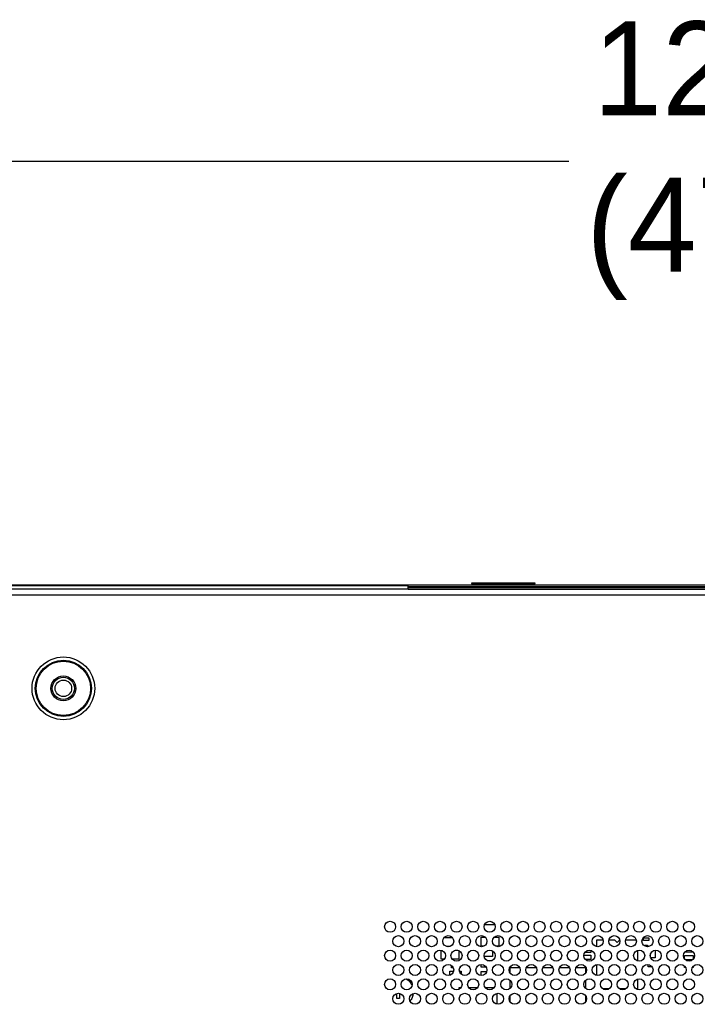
# Model space of a CAD drawing. Header units: millimetres. Extents: x 3619 to 4737, y 1503 to 2366.
# Tile 78 of 256: x 3991 to 4032, y 1975 to 2034. Entities that reach past the tile are written whole.
import ezdxf

# ---------------------------------------------------------------- set-up
doc = ezdxf.new("R2010")
doc.units = ezdxf.units.MM
doc.header["$PDSIZE"] = -1
doc.styles.add('SLDTEXTSTYLE0', font='arial.ttf', dxfattribs={"width": 0.948})
doc.dimstyles.new('SLDDIMSTYLE0', dxfattribs={"dimtxt": 5.650301, "dimasz": 4.572, "dimexe": 0, "dimexo": 0.0625, "dimgap": 1.412575, "dimtad": 0, "dimtih": 1, "dimtoh": 1, "dimlfac": 3, "dimrnd": 1e-09, "dimzin": 12, "dimdsep": 46, "dimtxsty": 'SLDTEXTSTYLE0', "dimsah": 1, "dimcen": 0.09, "dimadec": 0, "dimazin": 3, "dimtfac": 1, "dimtofl": 0, "dimtmove": 0, "dimatfit": 3, "dimfxl": 1, "dimfrac": 2, "dimtolj": 1, "dimtzin": 12, "dimarcsym": 0})

# ---------------------------------------------------------------- blocks, each defined once
blk = doc.blocks.new('*D33')
at = {"color": 0, "linetype": 'Continuous', "lineweight": -2}
for p, q in [((3835.075, 2000.076), (3835.075, 2025.52)), ((3839.647, 2025.52), (4024.009, 2025.52)), ((4234.159, 2025.52), (4049.797, 2025.52)), ((4238.731, 2000.076), (4238.731, 2025.52))]:
    blk.add_line(p, q, dxfattribs=at)
at = {"color": 0}
for points in [[(3839.647, 2026.282), (3839.647, 2024.758), (3835.075, 2025.52)], [(4234.159, 2024.758), (4234.159, 2026.282), (4238.731, 2025.52)]]:
    blk.add_solid(points, dxfattribs=at)
at = {"layer": 'Defpoints', "color": 0}
for p in [(4238.731, 2025.52), (3835.075, 2000.014), (4238.731, 2000.014)]:
    blk.add_point(p, dxfattribs=at)
at = {"color": 0, "lineweight": 0, "insert": (4036.903, 2033.941), "char_height": 5.6503, "attachment_point": 2, "style": 'SLDTEXTSTYLE0'}
blk.add_mtext('\\A1;1210.5\\P(47.66)', dxfattribs=at)

msp = doc.modelspace()

# ---------------------------------------------------------------- linework, layer by layer
at = {"color": 7, "linetype": 'Continuous', "lineweight": 30}
for p, q in [((4018.143, 2000.1199), (4018.143, 2000.0932)), ((4021.9763, 2000.1199), (4018.143, 2000.1199)), ((4021.9763, 2000.0932), (4021.9763, 2000.1199)), ((4237.8706, 1999.7472), (3835.9353, 1999.7472)), ((3841.7678, 2000.0139), (4014.328, 2000.0139)), ((3841.7678, 1999.9672), (4014.3263, 1999.9672)), ((4014.3263, 1999.9738), (4014.3263, 1999.9672)), ((4014.3263, 1999.7472), (4014.3263, 1999.9672)), ((4059.4263, 1999.9039), (4014.3263, 1999.9039)), ((4059.4263, 1999.8505), (4014.3263, 1999.8505)), ((4014.3263, 1999.7505), (4035.1263, 1999.7505)), ((4014.328, 1999.9905), (4014.328, 2000.0139)), ((4014.328, 2000.0139), (4014.6596, 2000.0139)), ((4014.6596, 1999.9905), (4014.328, 1999.9905)), ((4014.6596, 2000.0139), (4059.093, 2000.0139)), ((4014.6596, 1999.9905), (4014.6596, 2000.0139)), ((4059.093, 1999.9905), (4014.6596, 1999.9905)), ((4018.143, 2000.0932), (4021.9763, 2000.0932)), ((3835.6996, 1999.4139), (4238.1063, 1999.4139)), ((4018.9338, 1979.5672), (4019.5388, 1979.5672)), ((4016.4859, 1978.7805), (4016.9867, 1978.7805)), ((4018.7263, 1978.2672), (4018.7263, 1978.8005)), ((4018.7263, 1978.8005), (4018.9676, 1978.8005)), ((4019.505, 1978.8005), (4019.793, 1978.8005)), ((4019.793, 1978.8005), (4019.793, 1978.2672)), ((4016.85, 1978.2472), (4016.6226, 1978.2472)), ((4018.8946, 1978.2672), (4018.7263, 1978.2672)), ((4019.793, 1978.2672), (4019.578, 1978.2672)), ((4025.693, 1978.23), (4025.693, 1978.6505)), ((4025.693, 1978.6505), (4026.0573, 1978.6505)), ((4026.4154, 1978.6505), (4026.743, 1978.6505)), ((4026.743, 1978.6505), (4026.9096, 1978.4839)), ((4026.9096, 1978.4839), (4027.0611, 1978.6354)), ((4027.4154, 1978.6505), (4028.0573, 1978.6505)), ((4028.493, 1978.7672), (4028.8263, 1978.7672)), ((4028.493, 1978.6005), (4028.493, 1978.7672)), ((4028.8263, 1978.6005), (4028.493, 1978.6005)), ((4028.5763, 1978.2681), (4028.5763, 1978.3172)), ((4028.5763, 1978.3172), (4028.743, 1978.3172)), ((4028.743, 1978.3172), (4028.743, 1978.2273)), ((4028.8263, 1978.7672), (4028.8263, 1978.6005)), ((4016.3096, 1978.0172), (4016.3173, 1978.0172)), ((4016.3096, 1977.4839), (4016.3096, 1978.0172)), ((4017.1553, 1978.0172), (4017.3173, 1978.0172)), ((4017.3763, 1977.9964), (4017.3763, 1977.4839)), ((4019.393, 1977.6422), (4018.907, 1977.6422)), ((4019.393, 1977.9881), (4019.393, 1977.6422)), ((4024.9038, 1977.7172), (4025.3263, 1977.7172)), ((4025.3263, 1977.8839), (4024.9624, 1977.8839)), ((4025.3263, 1978.0148), (4025.3263, 1977.8839)), ((4025.3263, 1977.7172), (4025.3263, 1977.4505)), ((4028.1263, 1978.0085), (4028.1263, 1977.3792)), ((4028.9263, 1977.5714), (4028.9263, 1977.8164)), ((4029.193, 1978.0244), (4029.193, 1977.5505)), ((4030.9596, 1977.7005), (4031.493, 1977.7005)), ((4030.9596, 1977.508), (4030.9596, 1977.7005)), ((4031.493, 1977.9005), (4030.9748, 1977.9005)), ((4031.493, 1977.9066), (4031.493, 1977.9005)), ((4031.493, 1977.7005), (4031.493, 1977.4812)), ((4016.4952, 1977.4839), (4016.3096, 1977.4839)), ((4016.9263, 1976.9589), (4016.9263, 1977.1011)), ((4017.3763, 1977.4839), (4016.9774, 1977.4839)), ((4017.4596, 1977.0131), (4017.4596, 1976.9589)), ((4018.7263, 1976.9922), (4018.7263, 1977.1604)), ((4019.0945, 1977.3922), (4019.3781, 1977.3922)), ((4025.3263, 1977.4505), (4025.0085, 1977.4505)), ((4025.693, 1976.4967), (4025.693, 1977.1577)), ((4028.7763, 1977.0172), (4028.7763, 1977.1581)), ((4029.0102, 1977.0172), (4028.7763, 1977.0172)), ((4029.193, 1977.5505), (4028.9354, 1977.5505)), ((4030.9596, 1976.9839), (4030.9596, 1977.0747)), ((4031.4449, 1977.4339), (4031.0277, 1977.4339)), ((4031.493, 1977.055), (4031.493, 1976.9839)), ((4016.843, 1976.7505), (4017.0607, 1976.7505)), ((4016.843, 1976.5114), (4016.843, 1976.7505)), ((4017.0425, 1976.9589), (4016.9263, 1976.9589)), ((4017.4119, 1976.7505), (4017.5096, 1976.7505)), ((4017.4596, 1976.9589), (4017.4301, 1976.9589)), ((4017.5096, 1976.7505), (4017.5096, 1976.5828)), ((4019.0259, 1976.9922), (4018.7263, 1976.9922)), ((4018.7263, 1976.7422), (4019.0586, 1976.7422)), ((4018.7263, 1976.494), (4018.7263, 1976.7422)), ((4020.4596, 1976.6413), (4020.4596, 1976.9672)), ((4020.4596, 1976.9672), (4021.0388, 1976.9672)), ((4021.4338, 1976.9672), (4022.0388, 1976.9672)), ((4022.4338, 1976.9672), (4023.0388, 1976.9672)), ((4023.4338, 1976.9672), (4024.0388, 1976.9672)), ((4024.4338, 1976.9672), (4024.993, 1976.9672)), ((4024.993, 1976.9672), (4024.993, 1976.6145)), ((4031.0305, 1976.9839), (4030.9596, 1976.9839)), ((4031.493, 1976.9839), (4031.4421, 1976.9839)), ((4020.4596, 1975.7131), (4020.4596, 1976.208)), ((4024.993, 1976.1884), (4024.993, 1975.7327)), ((4028.1263, 1976.2752), (4028.1263, 1975.6839)), ((4013.643, 1975.1005), (4013.643, 1975.4139)), ((4013.8096, 1975.419), (4013.8096, 1975.1005)), ((4017.393, 1975.6663), (4017.393, 1975.7672)), ((4017.393, 1975.7672), (4017.5078, 1975.7672)), ((4017.9648, 1975.7672), (4018.5078, 1975.7672)), ((4018.9648, 1975.7672), (4019.5078, 1975.7672)), ((4019.6596, 1975.4183), (4019.6596, 1974.7695)), ((4020.4596, 1974.908), (4020.4596, 1975.2798)), ((4024.993, 1975.3066), (4024.993, 1974.8812)), ((4026.4222, 1975.6839), (4026.0504, 1975.6839)), ((4027.4222, 1975.6839), (4027.0504, 1975.6839)), ((4028.1263, 1975.6839), (4028.0504, 1975.6839)), ((4013.8096, 1975.1005), (4013.643, 1975.1005))]:
    msp.add_line(p, q, dxfattribs=at)
at = {"color": 8, "linetype": 'Continuous', "lineweight": 30}
msp.add_line((4014.3263, 1999.7839), (4059.4263, 1999.7839), dxfattribs=at)
at = {"color": 7, "linetype": 'Continuous', "lineweight": 30}
for centre, radius in [((3993.5596, 1993.7839), 1.8878), ((3993.5596, 1993.7839), 1.6882), ((3993.5596, 1993.7839), 1.6383), ((3993.5596, 1993.7839), 0.75), ((3993.5596, 1993.7839), 0.6667), ((3993.5596, 1993.7839), 0.5), ((4013.2363, 1979.4272), 0.3333), ((4014.2363, 1979.4272), 0.3333), ((4015.2363, 1979.4272), 0.3333), ((4016.2363, 1979.4272), 0.3333), ((4017.2363, 1979.4272), 0.3333), ((4018.2363, 1979.4272), 0.3333), ((4019.2363, 1979.4272), 0.3333), ((4020.2363, 1979.4272), 0.3333), ((4021.2363, 1979.4272), 0.3333), ((4022.2363, 1979.4272), 0.3333), ((4023.2363, 1979.4272), 0.3333), ((4024.2363, 1979.4272), 0.3333), ((4025.2363, 1979.4272), 0.3333), ((4026.2363, 1979.4272), 0.3333), ((4027.2363, 1979.4272), 0.3333), ((4028.2363, 1979.4272), 0.3333), ((4029.2363, 1979.4272), 0.3333), ((4030.2363, 1979.4272), 0.3333), ((4031.2363, 1979.4272), 0.3333), ((4013.7363, 1978.5605), 0.3333), ((4014.7363, 1978.5605), 0.3333), ((4015.7363, 1978.5605), 0.3333), ((4016.7363, 1978.5605), 0.3333), ((4017.7363, 1978.5605), 0.3333), ((4018.7363, 1978.5605), 0.3333), ((4019.7363, 1978.5605), 0.3333), ((4020.7363, 1978.5605), 0.3333), ((4021.7363, 1978.5605), 0.3333), ((4022.7363, 1978.5605), 0.3333), ((4023.7363, 1978.5605), 0.3333), ((4024.7363, 1978.5605), 0.3333), ((4025.7363, 1978.5605), 0.3333), ((4026.7363, 1978.5605), 0.3333), ((4027.7363, 1978.5605), 0.3333), ((4028.7363, 1978.5605), 0.3333), ((4029.7363, 1978.5605), 0.3333), ((4030.7363, 1978.5605), 0.3333), ((4031.7363, 1978.5605), 0.3333), ((4013.2363, 1977.6939), 0.3333), ((4014.2363, 1977.6939), 0.3333), ((4015.2363, 1977.6939), 0.3333), ((4016.2363, 1977.6939), 0.3333), ((4017.2363, 1977.6939), 0.3333), ((4018.2363, 1977.6939), 0.3333), ((4019.2363, 1977.6939), 0.3333), ((4020.2363, 1977.6939), 0.3333), ((4021.2363, 1977.6939), 0.3333), ((4022.2363, 1977.6939), 0.3333), ((4023.2363, 1977.6939), 0.3333), ((4024.2363, 1977.6939), 0.3333), ((4025.2363, 1977.6939), 0.3333), ((4026.2363, 1977.6939), 0.3333), ((4027.2363, 1977.6939), 0.3333), ((4028.2363, 1977.6939), 0.3333), ((4029.2363, 1977.6939), 0.3333), ((4030.2363, 1977.6939), 0.3333), ((4031.2363, 1977.6939), 0.3333), ((4013.7363, 1976.8272), 0.3333), ((4014.7363, 1976.8272), 0.3333), ((4015.7363, 1976.8272), 0.3333), ((4016.7363, 1976.8272), 0.3333), ((4017.7363, 1976.8272), 0.3333), ((4018.7363, 1976.8272), 0.3333), ((4019.7363, 1976.8272), 0.3333), ((4020.7363, 1976.8272), 0.3333), ((4021.7363, 1976.8272), 0.3333), ((4022.7363, 1976.8272), 0.3333), ((4023.7363, 1976.8272), 0.3333), ((4024.7363, 1976.8272), 0.3333), ((4025.7363, 1976.8272), 0.3333), ((4026.7363, 1976.8272), 0.3333), ((4027.7363, 1976.8272), 0.3333), ((4028.7363, 1976.8272), 0.3333), ((4029.7363, 1976.8272), 0.3333), ((4030.7363, 1976.8272), 0.3333), ((4031.7363, 1976.8272), 0.3333), ((4013.2363, 1975.9605), 0.3333), ((4014.2363, 1975.9605), 0.3333), ((4015.2363, 1975.9605), 0.3333), ((4016.2363, 1975.9605), 0.3333), ((4017.2363, 1975.9605), 0.3333), ((4018.2363, 1975.9605), 0.3333), ((4019.2363, 1975.9605), 0.3333), ((4020.2363, 1975.9605), 0.3333), ((4021.2363, 1975.9605), 0.3333), ((4022.2363, 1975.9605), 0.3333), ((4023.2363, 1975.9605), 0.3333), ((4024.2363, 1975.9605), 0.3333), ((4025.2363, 1975.9605), 0.3333), ((4026.2363, 1975.9605), 0.3333), ((4027.2363, 1975.9605), 0.3333), ((4028.2363, 1975.9605), 0.3333), ((4029.2363, 1975.9605), 0.3333), ((4030.2363, 1975.9605), 0.3333), ((4031.2363, 1975.9605), 0.3333), ((4013.7363, 1975.0939), 0.3333), ((4014.7363, 1975.0939), 0.3333), ((4015.7363, 1975.0939), 0.3333), ((4016.7363, 1975.0939), 0.3333), ((4017.7363, 1975.0939), 0.3333), ((4018.7363, 1975.0939), 0.3333), ((4019.7363, 1975.0939), 0.3333), ((4020.7363, 1975.0939), 0.3333), ((4021.7363, 1975.0939), 0.3333), ((4022.7363, 1975.0939), 0.3333), ((4023.7363, 1975.0939), 0.3333), ((4024.7363, 1975.0939), 0.3333), ((4025.7363, 1975.0939), 0.3333), ((4026.7363, 1975.0939), 0.3333), ((4027.7363, 1975.0939), 0.3333), ((4028.7363, 1975.0939), 0.3333), ((4029.7363, 1975.0939), 0.3333), ((4030.7363, 1975.0939), 0.3333), ((4031.7363, 1975.0939), 0.3333)]:
    msp.add_circle(centre, radius, dxfattribs=at)
for points, knots in [([(4014.3263, 1999.9738), (4014.3263, 1999.9789), (4014.3264, 1999.9892), (4014.3266, 2000.0019), (4014.3271, 2000.0107), (4014.3276, 2000.0137), (4014.3279, 2000.0138), (4014.328, 2000.0139)], [0, 0, 0, 0, 0.235878, 0.4717642, 0.7076537, 0.9437269, 1, 1, 1, 1]), ([(4014.328, 1999.9905), (4014.3277, 1999.9903), (4014.3272, 1999.9898), (4014.3267, 1999.9857), (4014.3264, 1999.9798), (4014.3263, 1999.9743), (4014.3263, 1999.9711), (4014.3263, 1999.9705)], [0, 0, 0, 0, 0.2367485, 0.4736207, 0.7097532, 0.9452961, 1, 1, 1, 1]), ([(4014.1937, 1976.2862), (4014.2584, 1976.2503), (4014.4062, 1976.1682), (4014.4854, 1976.0175), (4014.53, 1975.9327)], [0, 0, 0, 0, 0.437154, 1, 1, 1, 1]), ([(4014.6201, 1975.4021), (4014.6115, 1975.3206), (4014.5941, 1975.1544), (4014.4883, 1975.0248), (4014.4344, 1974.9588)], [0, 0, 0, 0, 0.49032699, 1, 1, 1, 1])]:
    msp.add_open_spline(points, degree=3, knots=knots, dxfattribs=at)

# ---------------------------------------------------------------- dimensions: what is measured, and where the dimension line sits
at = {"color": 7, "linetype": 'Continuous', "lineweight": 0}
dim = msp.add_linear_dim(base=(4238.7313, 2025.5199), p1=(3835.0746, 2000.0135), p2=(4238.7313, 2000.0135), text='1210.5\\P(47.66)', dimstyle='SLDDIMSTYLE0', dxfattribs=at)
dim.commit()
dim.dimension.update_dxf_attribs({"geometry": '*D33', "text_midpoint": (4036.903, 2025.5199), "dimtype": 160})

doc.saveas('drawing.dxf')
